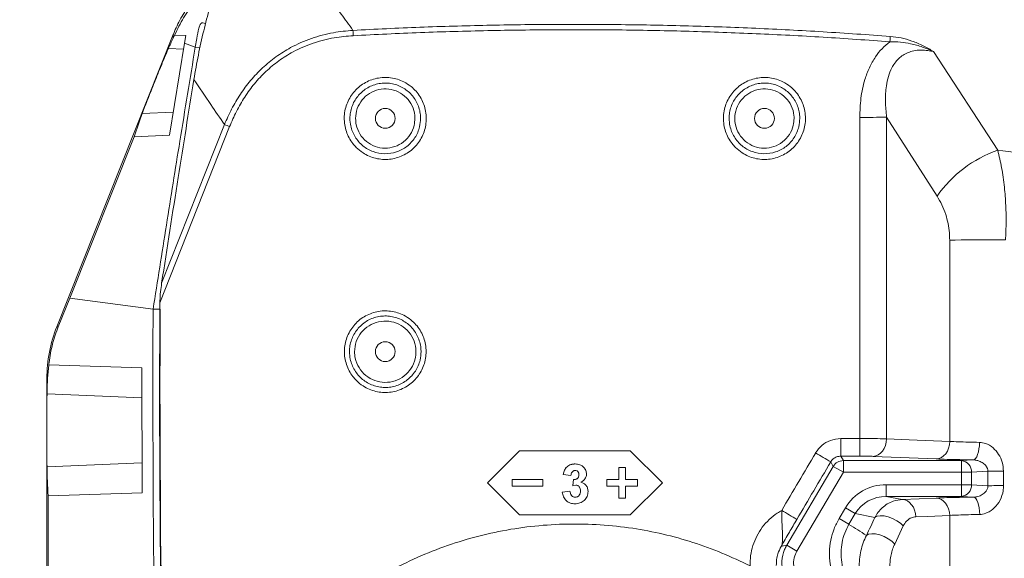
# Model space of a CAD drawing. Header units: millimetres. Extents: x 0 to 16820, y 0 to 11880.
# Tile 68 of 120: x 7979 to 8317, y 8354 to 8538. Entities that reach past the tile are written whole.
import ezdxf

# ---------------------------------------------------------------- set-up
doc = ezdxf.new("R2010")
doc.units = ezdxf.units.MM
doc.header["$LTSCALE"] = 20
doc.linetypes.add('PHANTOM', pattern=[12.7, 6.35, -1.27, 1.27, -1.27, 1.27, -1.27])
doc.styles.add('SLDTEXTSTYLE0', font='TXT', dxfattribs={"width": 0.605})
doc.dimstyles.new('SLDDIMSTYLE1', dxfattribs={"dimtxt": 140, "dimasz": 100, "dimexe": 0, "dimexo": 0.0625, "dimgap": 35, "dimtad": 1, "dimtoh": 1, "dimdec": 1, "dimrnd": 1e-09, "dimzin": 12, "dimdsep": 46, "dimtxsty": 'SLDTEXTSTYLE0', "dimsah": 1, "dimcen": 0.09, "dimadec": 0, "dimazin": 0, "dimtfac": 1, "dimtofl": 0, "dimtmove": 0, "dimatfit": 3, "dimfxl": 0, "dimfrac": 2, "dimtolj": 1, "dimtzin": 12, "dimarcsym": 0})

# ---------------------------------------------------------------- blocks, each defined once
blk = doc.blocks.new('*D12')
at = {"color": 7, "linetype": 'Continuous', "lineweight": 0}
for p, q in [((8169.5, 9516.47), (11047.1, 9516.47)), ((11017.1, 9516.47), (11017.1, 6644.47)), ((8318.2, 6644.47), (11047.1, 6644.47))]:
    blk.add_line(p, q, dxfattribs=at)
for points in [[(11017.1, 9516.47), (11002.1, 9416.47), (11032.1, 9416.47)], [(11017.1, 6644.47), (11032.1, 6744.47), (11002.1, 6744.47)]]:
    blk.add_solid(points, dxfattribs=at)
at = {"color": 7, "linetype": 'Continuous', "lineweight": 0, "insert": (10836.63, 7866.59), "char_height": 140, "attachment_point": 1, "rotation": 90, "style": 'SLDTEXTSTYLE0'}
blk.add_mtext('2872', dxfattribs=at)

msp = doc.modelspace()

# ---------------------------------------------------------------- linework, layer by layer
at = {"color": 7, "linetype": 'Continuous', "lineweight": 0}
for p, q in [((8031.81, 8533.22), (7991.9, 8433.02)), ((8030.51, 8498.74), (8035.68, 8530.21)), ((8032.28, 8533.03), (8031.74, 8531.92)), ((8036.1, 8532.88), (8032.28, 8533.03)), ((8035.68, 8530.21), (8036.1, 8532.88)), ((8039.36, 8528.84), (8035.68, 8530.21)), ((8039.85, 8531.89), (8039.36, 8528.84)), ((8041.01, 8528.82), (8039.36, 8528.84)), ((7996.33, 8442.77), (8018.39, 8498.17)), ((8018.39, 8498.17), (8030.51, 8498.74)), ((7992.39, 8433.02), (7996.33, 8442.77)), ((8024.93, 8439.02), (7996.33, 8442.77)), ((8027.36, 8439.01), (8024.93, 8439.02)), ((7989.17, 8419.9), (7988.7, 8415.26)), ((7989.17, 8419.9), (8021.02, 8418.89)), ((8021.02, 8418.89), (8021.12, 8376.1)), ((7988.5, 8415.26), (7988.5, 8328.44)), ((8150.5, 8390.47), (8139.5, 8379.47)), ((8188.5, 8390.47), (8150.5, 8390.47)), ((8199.5, 8379.47), (8188.5, 8390.47)), ((8169.59, 8385.97), (8169.59, 8385.98)), ((8165.54, 8382.37), (8165.54, 8382.39)), ((8168.13, 8381.99), (8165.54, 8382.37)), ((8172.57, 8384.75), (8172.57, 8384.76)), ((8173.5, 8382.5), (8173.5, 8382.52)), ((8186.87, 8384.73), (8184.62, 8384.73)), ((8184.62, 8384.73), (8184.62, 8384.72)), ((8186.87, 8384.72), (8184.62, 8384.72)), ((8184.62, 8380.59), (8184.62, 8384.72)), ((8186.87, 8384.73), (8186.87, 8384.72)), ((8186.87, 8380.59), (8186.87, 8384.72)), ((8139.5, 8379.48), (8150.5, 8368.49)), ((8139.5, 8379.47), (8150.5, 8368.47)), ((8148, 8380.61), (8148, 8380.59)), ((8158.5, 8380.61), (8148, 8380.61)), ((8158.5, 8380.59), (8148, 8380.59)), ((8148, 8378.34), (8148, 8380.59)), ((8148, 8378.34), (8158.5, 8378.34)), ((8158.5, 8380.61), (8158.5, 8380.59)), ((8158.5, 8378.34), (8158.5, 8380.59)), ((8168.82, 8378.52), (8169.07, 8380.62)), ((8168.82, 8378.5), (8169.07, 8380.6)), ((8169.86, 8378.7), (8168.82, 8378.5)), ((8168.82, 8378.5), (8168.82, 8378.52)), ((8169.07, 8380.6), (8169.07, 8380.62)), ((8180.5, 8380.61), (8180.5, 8380.59)), ((8184.62, 8380.61), (8180.5, 8380.61)), ((8180.5, 8378.34), (8180.5, 8380.59)), ((8184.62, 8380.59), (8180.5, 8380.59)), ((8180.5, 8378.34), (8184.62, 8378.34)), ((8184.62, 8374.22), (8184.62, 8378.34)), ((8191, 8380.61), (8186.87, 8380.61)), ((8191, 8380.59), (8186.87, 8380.59)), ((8186.87, 8378.34), (8191, 8378.34)), ((8186.87, 8374.22), (8186.87, 8378.34)), ((8188.5, 8368.49), (8199.5, 8379.48)), ((8188.5, 8368.47), (8199.5, 8379.47)), ((8191, 8380.61), (8191, 8380.59)), ((8191, 8378.34), (8191, 8380.59)), ((7988.92, 8333.65), (7988.93, 8375.08)), ((8021.12, 8376.1), (7988.93, 8375.08)), ((8165.19, 8376.32), (8167.79, 8376.64)), ((8165.19, 8376.3), (8167.79, 8376.62)), ((8165.19, 8376.3), (8165.19, 8376.32)), ((8167.79, 8376.62), (8167.79, 8376.64)), ((8174.02, 8376.51), (8174.02, 8376.53)), ((8169.61, 8374.54), (8169.61, 8374.56)), ((8184.62, 8374.22), (8186.87, 8374.22)), ((8150.5, 8368.49), (8150.5, 8368.47)), ((8150.5, 8368.49), (8188.5, 8368.49)), ((8150.5, 8368.47), (8188.5, 8368.47)), ((8188.5, 8368.49), (8188.5, 8368.47))]:
    msp.add_line(p, q, dxfattribs=at)
at = {"color": 8, "linetype": 'Continuous', "lineweight": 0}
for p, q in [((8030.14, 8528.41), (8035.35, 8528.2)), ((8292.49, 8527.35), (8314.45, 8493.51)), ((8021.19, 8506.14), (8031.8, 8506.59)), ((8267.18, 8394.66), (8267.18, 8504.79)), ((8293.67, 8477.79), (8276.37, 8504.89)), ((8276.37, 8504.89), (8276.37, 8394.58)), ((8051.15, 8501.65), (8027.24, 8441.21)), ((8027.83, 8447.93), (8049.36, 8502.33)), ((8298, 8393.68), (8298, 8462.72)), ((7991.9, 8433.02), (7992.39, 8433.02)), ((7988.7, 8415.26), (7988.5, 8415.26)), ((7988.54, 8409.96), (8021.04, 8408.59)), ((8260.66, 8388.64), (8260.66, 8394.66)), ((8260.66, 8394.66), (8267.18, 8394.66)), ((8267.18, 8388.64), (8267.18, 8394.66)), ((8260.66, 8388.64), (8261.54, 8387.11)), ((8267.18, 8388.64), (8260.66, 8388.64)), ((8293.41, 8387.67), (8271.77, 8388.57)), ((7988.54, 8384.98), (8021.09, 8386.34)), ((8242.15, 8358.06), (8258.1, 8385.14)), ((8258.1, 8385.14), (8257.22, 8386.68)), ((8258.1, 8385.14), (8261.54, 8383.11)), ((8261.54, 8383.11), (8261.54, 8387.11)), ((8261.54, 8387.11), (8302.02, 8387.11)), ((8302.02, 8387.11), (8306.08, 8387.35)), ((8302.02, 8383.11), (8302.02, 8387.11)), ((8261.54, 8383.11), (8245.59, 8356.04)), ((8302.02, 8383.11), (8261.54, 8383.11)), ((8302.02, 8378.84), (8302.02, 8383.11)), ((8302.02, 8383.11), (8305.49, 8383.11)), ((8311.08, 8383.45), (8305.49, 8383.11)), ((8305.49, 8383.11), (8305.49, 8378.84)), ((8311.1, 8378.5), (8311.08, 8383.45)), ((8316.45, 8383.49), (8316.47, 8378.54)), ((8276.21, 8378.84), (8302.02, 8378.84)), ((8276.21, 8378.84), (8276.21, 8374.84)), ((8302.02, 8378.84), (8305.49, 8378.84)), ((8302.02, 8378.84), (8302.02, 8374.84)), ((8305.49, 8378.84), (8311.1, 8378.5)), ((8302.02, 8374.84), (8276.21, 8374.84)), ((8276.21, 8374.84), (8281.76, 8373.79)), ((8306.16, 8374.59), (8302.02, 8374.84)), ((8281.76, 8373.79), (8293.41, 8374.27)), ((8260.07, 8367.26), (8262.23, 8370.92)), ((8262.23, 8370.92), (8265.62, 8368.92)), ((8265.62, 8368.92), (8263.46, 8365.26)), ((8272.37, 8367.64), (8265.62, 8368.92)), ((8298, 8320.37), (8298, 8368.32)), ((8260.07, 8367.26), (8263.46, 8365.26)), ((8282.06, 8364.69), (8279.14, 8358.51)), ((8242.15, 8358.06), (8245.59, 8356.04))]:
    msp.add_line(p, q, dxfattribs=at)
at = {"color": 8, "linetype": 'Continuous', "lineweight": 0, "flags": 128}
for points in [[(8093.52, 8532.82), (8093.51, 8533.07), (8093.49, 8533.32), (8093.48, 8533.56), (8093.47, 8533.8), (8093.45, 8534.03), (8093.44, 8534.25), (8093.43, 8534.46), (8093.42, 8534.65)], [(8277.5, 8530.73), (8277.52, 8530.98), (8277.54, 8531.23), (8277.56, 8531.47), (8277.58, 8531.71), (8277.6, 8531.94), (8277.61, 8532.16), (8277.63, 8532.37), (8277.65, 8532.56)], [(8298, 8462.72), (8299.87, 8462.74), (8301.94, 8462.77), (8304.19, 8462.79), (8306.59, 8462.8), (8309.12, 8462.82), (8311.74, 8462.83), (8314.43, 8462.83), (8317.16, 8462.83)], [(8271.77, 8388.57), (8272.66, 8388.71), (8273.51, 8389.07), (8274.3, 8389.63), (8274.99, 8390.38), (8275.56, 8391.28), (8275.99, 8392.31), (8276.27, 8393.42), (8276.37, 8394.58)], [(8276.37, 8394.58), (8284.08, 8394.26), (8298, 8393.68)], [(8293.41, 8387.67), (8294.29, 8387.81), (8295.15, 8388.17), (8295.93, 8388.73), (8296.63, 8389.48), (8297.2, 8390.38), (8297.63, 8391.41), (8297.9, 8392.53), (8298, 8393.68)], [(8306.08, 8387.35), (8306.49, 8387.5), (8306.89, 8387.87), (8307.25, 8388.44), (8307.57, 8389.19), (8307.84, 8390.09), (8308.04, 8391.12), (8308.17, 8392.22), (8308.22, 8393.37)], [(8311.08, 8383.45), (8311.53, 8383.46), (8312.07, 8383.46), (8312.68, 8383.47), (8313.35, 8383.47), (8314.08, 8383.48), (8314.85, 8383.48), (8315.64, 8383.49), (8316.45, 8383.49)], [(8281.76, 8373.79), (8282.64, 8373.65), (8283.49, 8373.3), (8284.27, 8372.74), (8284.96, 8372), (8285.54, 8371.1), (8285.97, 8370.08), (8286.24, 8368.98), (8286.36, 8367.83)], [(8293.41, 8374.27), (8294.29, 8374.14), (8295.14, 8373.78), (8295.92, 8373.22), (8296.61, 8372.48), (8297.18, 8371.59), (8297.62, 8370.57), (8297.89, 8369.46), (8298, 8368.32)], [(8306.16, 8374.59), (8306.57, 8374.44), (8306.96, 8374.08), (8307.32, 8373.52), (8307.64, 8372.79), (8307.9, 8371.89), (8308.1, 8370.88), (8308.23, 8369.79), (8308.29, 8368.65)], [(8272.37, 8367.64), (8273.14, 8368.05), (8274.21, 8368.22), (8275.51, 8368.13), (8276.95, 8367.8), (8278.43, 8367.24), (8279.83, 8366.5), (8281.08, 8365.63), (8282.06, 8364.69)], [(8298, 8368.32), (8290.3, 8368), (8286.36, 8367.83)], [(8269.46, 8361.46), (8270.22, 8361.87), (8271.29, 8362.04), (8272.59, 8361.95), (8274.03, 8361.62), (8275.51, 8361.06), (8276.92, 8360.32), (8278.16, 8359.45), (8279.14, 8358.51)], [(8240.23, 8357.65), (8241.05, 8357.83), (8242.15, 8358.06)]]:
    msp.add_lwpolyline(points, dxfattribs=at)
at = {"color": 7, "linetype": 'Continuous', "lineweight": 0, "flags": 128}
for points in [[(8024.93, 8439.02), (8024.87, 8426.02), (8024.84, 8413.01), (8024.85, 8400.01), (8024.89, 8387), (8024.97, 8374), (8025.07, 8361), (8025.21, 8347.99), (8025.38, 8334.99)], [(8027.81, 8335.04), (8027.64, 8348.04), (8027.5, 8361.03), (8027.39, 8374.03), (8027.32, 8387.02), (8027.28, 8400.02), (8027.27, 8413.02), (8027.3, 8426.01), (8027.36, 8439.01)]]:
    msp.add_lwpolyline(points, dxfattribs=at)
at = {"color": 7, "linetype": 'Continuous', "lineweight": 0}
for centre in [(8104.5, 8504.47), (8234.5, 8504.47), (8104.5, 8424.47)]:
    msp.add_circle(centre, 3.4, dxfattribs=at)
at = {"color": 7, "linetype": 'Continuous', "lineweight": 30}
for centre, radius, start, end in [((8169.5, 7139.47), 2377, 300, 180), ((7074.5, 7139.47), 1282, 22.84568, 82.15432)]:
    msp.add_arc(centre, radius, start, end, dxfattribs=at)
at = {"color": 7, "linetype": 'PHANTOM', "lineweight": 30}
msp.add_arc((8169.5, 7139.47), 1568.22, 354.08007, 125.91993, dxfattribs=at)
at = {"color": 8, "linetype": 'Continuous', "lineweight": 0}
for centre, radius, start, end in [((8267.87, 8856.04), 351.25, 269.8869, 271.3865), ((8010.23, 8398.45), 111.01, 68.3717, 69.358), ((8328.08, 8453.9), 41.89, 108.9897, 145.2194), ((8058.51, 8058.47), 383.67, 58.8083, 59.706), ((8261.54, 8383.11), 4, 90.0424, 149.4576), ((8301.65, 8383.29), 3.84, 357.3657, 84.4557), ((8301.65, 8378.66), 3.84, 275.5443, 2.6343), ((8317.86, 7902.4), 476.14, 90.1681, 90.8133), ((8143.93, 8203.51), 192.44, 58.1181, 59.9125)]:
    msp.add_arc(centre, radius, start, end, dxfattribs=at)
at = {"color": 7, "linetype": 'Continuous', "lineweight": 0}
msp.add_arc((8036.5, 8415.26), 48, 158.2828, 180, dxfattribs=at)
for centre, major_axis, ratio, start_param, end_param in [((11949.45, 7414.64), (3932.27, -1077.64), 0.246712, 3.099748, 3.10353), ((11222.77, 9236.38), (3212.34, 880.34), 0.246712, 2.968022, 2.976595), ((11152.28, 8409.47), (0, 4000), 0.781286, 1.562859, 1.588157), ((11549.5, 7503.02), (3553.05, -963), 0.246973, 3.19774, 3.203425), ((11549.5, 9291.91), (3553.05, 963), 0.246973, 3.07976, 3.090395)]:
    msp.add_ellipse(centre, major_axis=major_axis, ratio=ratio, start_param=start_param, end_param=end_param, dxfattribs=at)
at = {"color": 8, "linetype": 'Continuous', "lineweight": 0}
for centre, major_axis, ratio, start_param, end_param in [((8101.33, 8409.47), (2362.23, 3999.37), 0.030101, 4.720305, 4.725237), ((8106.49, 8406.42), (2362.22, 4005.37), 0.030079, 4.720265, 4.725198), ((8276.32, 8362.83), (15.99, -3.03), 0.982898, 1.761463, 2.802202), ((8276.32, 8362.83), (12.13, -2.3), 0.971911, 1.761463, 2.802202), ((8180.45, 8228.01), (140.99, -83.05), 0.980193, 1.516001, 1.559358), ((14322.04, 16292.12), (6907.5, 10861.92), 0.104121, 2.452273, 2.453102)]:
    msp.add_ellipse(centre, major_axis=major_axis, ratio=ratio, start_param=start_param, end_param=end_param, dxfattribs=at)
at = {"color": 7, "linetype": 'Continuous', "lineweight": 0}
for points, knots in [([(8073.32, 8563.38), (8072.34, 8563.3), (8070.1, 8563.14), (8066.66, 8562.54), (8063.04, 8561.65), (8059.54, 8560.48), (8056.19, 8559.08), (8052.99, 8557.44), (8049.97, 8555.6), (8047.13, 8553.58), (8044.49, 8551.39), (8042.05, 8549.06), (8039.83, 8546.61), (8037.81, 8544.08), (8036.02, 8541.48), (8034.45, 8538.85), (8033.1, 8536.21), (8032.24, 8534.34), (8031.87, 8533.33), (8031.82, 8533.21)], [0, 0, 0, 0, 0.054577, 0.124304, 0.193156, 0.261138, 0.328245, 0.394461, 0.459759, 0.524098, 0.587425, 0.649671, 0.710745, 0.770533, 0.828887, 0.885609, 0.940422, 0.992907, 1, 1, 1, 1]), ([(8032.28, 8533.03), (8033.26, 8535.05), (8035.14, 8538.95), (8038.49, 8543.6), (8041.63, 8547.2), (8043.59, 8549.01), (8044.55, 8549.9)], [0, 0, 0, 0, 0.318406, 0.618125, 0.813488, 1, 1, 1, 1]), ([(8046.71, 8550.11), (8045.9, 8547.55), (8044.27, 8542.43), (8042.2, 8534.42), (8040.36, 8526.21), (8039.39, 8520.59), (8038.9, 8517.77)], [0, 0, 0, 0, 0.247827, 0.496533, 0.747843, 1, 1, 1, 1]), ([(8042.93, 8537.04), (8042.62, 8537.13), (8042.21, 8537.24), (8041.69, 8537.21), (8041.43, 8537.12), (8041.21, 8536.94), (8040.85, 8536.36), (8040.39, 8534.65), (8040.08, 8533.05), (8039.85, 8531.89)], [0, 0, 0, 0, 0.165574, 0.216345, 0.25136, 0.28669, 0.330643, 0.515927, 1, 1, 1, 1]), ([(8021.19, 8506.14), (8021.32, 8506.5), (8021.59, 8507.22), (8022.38, 8509.25), (8023.4, 8511.83), (8024.53, 8514.68), (8025.55, 8517.24), (8026.44, 8519.46), (8027.28, 8521.52), (8028.09, 8523.53), (8028.86, 8525.41), (8029.5, 8526.93), (8029.91, 8527.89), (8030.08, 8528.29), (8030.14, 8528.41)], [0, 0, 0, 0, 0.092759, 0.184528, 0.276677, 0.360699, 0.449624, 0.517534, 0.585537, 0.676875, 0.768314, 0.861655, 0.955006, 1, 1, 1, 1]), ([(8039.36, 8528.84), (8037.59, 8518.11), (8034.25, 8497.8), (8029.44, 8467.86), (8026.43, 8448.64), (8024.93, 8439.02)], [0, 0, 0, 0, 0.358917, 0.679455, 1, 1, 1, 1]), ([(8038.9, 8517.77), (8037.09, 8506.57), (8033.33, 8483.32), (8029.71, 8460.01), (8027.83, 8447.93)], [0, 0, 0, 0, 0.481542, 1, 1, 1, 1]), ([(8027.83, 8447.93), (8027.7, 8446.95), (8027.42, 8444.99), (8027.26, 8442.73), (8027.24, 8441.47), (8027.24, 8441.21)], [0, 0, 0, 0, 0.441851, 0.887495, 1, 1, 1, 1]), ([(7992.39, 8433.02), (7991.69, 8431.09), (7990.28, 8427.18), (7989.45, 8422.65), (7989.2, 8420.2), (7989.17, 8419.9)], [0, 0, 0, 0, 0.461654, 0.93595, 1, 1, 1, 1]), ([(7988.54, 8384.98), (7988.54, 8385.18), (7988.53, 8385.65), (7988.52, 8386.78), (7988.51, 8388.25), (7988.51, 8389.93), (7988.51, 8391.73), (7988.5, 8394.15), (7988.5, 8397.28), (7988.5, 8400.86), (7988.51, 8404.16), (7988.51, 8406.65), (7988.52, 8408.41), (7988.53, 8409.4), (7988.54, 8409.81), (7988.54, 8409.96)], [0, 0, 0, 0, 0.059617, 0.136308, 0.212922, 0.274026, 0.335071, 0.397599, 0.495314, 0.593109, 0.690357, 0.798536, 0.877739, 0.957022, 1, 1, 1, 1]), ([(8165.54, 8382.39), (8165.65, 8382.87), (8165.82, 8383.6), (8166.3, 8384.49), (8166.97, 8385.23), (8168.1, 8385.86), (8169.09, 8385.94), (8169.59, 8385.98)], [0, 0, 0, 0, 0.250173, 0.375604, 0.500826, 0.750253, 1, 1, 1, 1]), ([(8165.54, 8382.37), (8165.65, 8382.86), (8165.82, 8383.59), (8166.3, 8384.47), (8166.97, 8385.22), (8168.1, 8385.84), (8169.09, 8385.93), (8169.59, 8385.97)], [0, 0, 0, 0, 0.25023, 0.375681, 0.500908, 0.750308, 1, 1, 1, 1]), ([(8169.59, 8385.98), (8170.15, 8385.93), (8170.98, 8385.86), (8171.97, 8385.34), (8172.37, 8384.96), (8172.57, 8384.76)], [0, 0, 0, 0, 0.499131, 0.749509, 1, 1, 1, 1]), ([(8169.59, 8385.97), (8170.15, 8385.92), (8170.98, 8385.85), (8171.97, 8385.32), (8172.37, 8384.94), (8172.57, 8384.75)], [0, 0, 0, 0, 0.499094, 0.749478, 1, 1, 1, 1]), ([(8169.61, 8383.72), (8169.51, 8383.71), (8169.3, 8383.7), (8169.01, 8383.58), (8168.74, 8383.4), (8168.46, 8383.09), (8168.22, 8382.61), (8168.16, 8382.19), (8168.13, 8381.99)], [0, 0, 0, 0, 0.12515, 0.250154, 0.371416, 0.500275, 0.749674, 1, 1, 1, 1]), ([(8169.07, 8380.62), (8169.31, 8380.62), (8169.66, 8380.63), (8170.11, 8380.8), (8170.4, 8381), (8170.63, 8381.28), (8170.86, 8381.7), (8170.88, 8382.05), (8170.9, 8382.29)], [0, 0, 0, 0, 0.249924, 0.375164, 0.500245, 0.625342, 0.750482, 1, 1, 1, 1]), ([(8169.07, 8380.6), (8169.31, 8380.61), (8169.66, 8380.62), (8170.11, 8380.79), (8170.4, 8380.99), (8170.63, 8381.26), (8170.86, 8381.68), (8170.88, 8382.04), (8170.9, 8382.28)], [0, 0, 0, 0, 0.249866, 0.375085, 0.500156, 0.62526, 0.75042, 1, 1, 1, 1]), ([(8170.9, 8382.28), (8170.89, 8382.46), (8170.88, 8382.73), (8170.74, 8383.07), (8170.58, 8383.3), (8170.39, 8383.49), (8170.07, 8383.68), (8169.8, 8383.7), (8169.61, 8383.72)], [0, 0, 0, 0, 0.250074, 0.376577, 0.500478, 0.62565, 0.750776, 1, 1, 1, 1]), ([(8173.5, 8382.5), (8173.47, 8382.2), (8173.42, 8381.6), (8172.98, 8380.78), (8172.44, 8380.25), (8171.95, 8379.89), (8171.69, 8379.74), (8171.56, 8379.67)], [0, 0, 0, 0, 0.249672, 0.499327, 0.749357, 0.874655, 1, 1, 1, 1]), ([(8172.57, 8384.76), (8172.84, 8384.43), (8173.37, 8383.78), (8173.45, 8382.94), (8173.5, 8382.52)], [0, 0, 0, 0, 0.500474, 1, 1, 1, 1]), ([(8172.57, 8384.75), (8172.84, 8384.42), (8173.37, 8383.76), (8173.45, 8382.92), (8173.5, 8382.5)], [0, 0, 0, 0, 0.500441, 1, 1, 1, 1]), ([(8171.42, 8376.68), (8171.41, 8376.92), (8171.39, 8377.4), (8171.14, 8377.95), (8170.83, 8378.31), (8170.55, 8378.53), (8170.21, 8378.67), (8169.97, 8378.69), (8169.86, 8378.7)], [0, 0, 0, 0, 0.250274, 0.499556, 0.624734, 0.749845, 0.874778, 1, 1, 1, 1]), ([(8171.56, 8379.68), (8171.91, 8379.58), (8172.6, 8379.36), (8173.41, 8378.6), (8173.94, 8377.62), (8173.99, 8376.89), (8174.02, 8376.53)], [0, 0, 0, 0, 0.250103, 0.499933, 0.749786, 1, 1, 1, 1]), ([(8171.56, 8379.67), (8171.91, 8379.56), (8172.6, 8379.34), (8173.41, 8378.58), (8173.94, 8377.6), (8173.99, 8376.88), (8174.02, 8376.51)], [0, 0, 0, 0, 0.250047, 0.499859, 0.749736, 1, 1, 1, 1]), ([(8169.56, 8372.29), (8169.01, 8372.34), (8168.19, 8372.4), (8167.2, 8372.89), (8166.33, 8373.55), (8165.49, 8374.68), (8165.29, 8375.76), (8165.19, 8376.3)], [0, 0, 0, 0, 0.2498332, 0.3751414, 0.5005457, 0.7501071, 1, 1, 1, 1]), ([(8167.79, 8376.64), (8167.83, 8376.38), (8167.91, 8375.88), (8168.2, 8375.3), (8168.55, 8374.93), (8168.87, 8374.72), (8169.23, 8374.58), (8169.48, 8374.57), (8169.61, 8374.56)], [0, 0, 0, 0, 0.250172, 0.499571, 0.626826, 0.749778, 0.874798, 1, 1, 1, 1]), ([(8167.79, 8376.62), (8167.83, 8376.37), (8167.91, 8375.87), (8168.2, 8375.28), (8168.55, 8374.91), (8168.87, 8374.7), (8169.23, 8374.56), (8169.48, 8374.55), (8169.61, 8374.54)], [0, 0, 0, 0, 0.2502219, 0.4996501, 0.6269026, 0.7498394, 0.8748318, 1, 1, 1, 1]), ([(8174.02, 8376.51), (8173.96, 8375.94), (8173.87, 8375.08), (8173.27, 8374.09), (8172.51, 8373.24), (8171.27, 8372.44), (8170.13, 8372.34), (8169.56, 8372.29)], [0, 0, 0, 0, 0.2495334, 0.3749442, 0.5004267, 0.750048, 1, 1, 1, 1]), ([(8169.61, 8374.56), (8169.74, 8374.57), (8170, 8374.58), (8170.38, 8374.72), (8170.71, 8374.93), (8171.07, 8375.31), (8171.38, 8375.91), (8171.41, 8376.44), (8171.42, 8376.7)], [0, 0, 0, 0, 0.125229, 0.250382, 0.375512, 0.500765, 0.749923, 1, 1, 1, 1]), ([(8169.61, 8374.54), (8169.74, 8374.55), (8170, 8374.56), (8170.38, 8374.7), (8170.71, 8374.92), (8171.07, 8375.29), (8171.38, 8375.9), (8171.41, 8376.42), (8171.42, 8376.68)], [0, 0, 0, 0, 0.1251948, 0.2503197, 0.3754326, 0.5006826, 0.7498698, 1, 1, 1, 1])]:
    msp.add_open_spline(points, degree=3, knots=knots, dxfattribs=at)
at = {"color": 8, "linetype": 'Continuous', "lineweight": 0}
for points, knots in [([(8074.7, 8560.87), (8076.63, 8558.17), (8081.53, 8551.3), (8087.77, 8542.56), (8092.09, 8536.52), (8093.42, 8534.65)], [0, 0, 0, 0, 0.309543, 0.78674, 1, 1, 1, 1]), ([(8049.36, 8502.33), (8050.15, 8504.13), (8051.73, 8507.72), (8054.74, 8512.78), (8058.26, 8517.54), (8062.35, 8521.85), (8066.96, 8525.64), (8072.52, 8529.16), (8079.13, 8532.03), (8086.35, 8533.97), (8091.18, 8534.44), (8093.42, 8534.65)], [0, 0, 0, 0, 0.101613, 0.203442, 0.304941, 0.407837, 0.511118, 0.613964, 0.748573, 0.883265, 1, 1, 1, 1]), ([(8093.42, 8534.65), (8101.07, 8535.03), (8116.38, 8535.78), (8139.36, 8536.44), (8162.36, 8536.75), (8185.4, 8536.67), (8208.45, 8536.23), (8231.53, 8535.4), (8254.6, 8534.22), (8269.96, 8533.12), (8277.65, 8532.56)], [0, 0, 0, 0, 0.124669, 0.249338, 0.374138, 0.498939, 0.624137, 0.749336, 0.874668, 1, 1, 1, 1]), ([(8277.5, 8530.73), (8269.87, 8531.28), (8254.61, 8532.38), (8231.67, 8533.55), (8208.72, 8534.38), (8185.72, 8534.83), (8162.69, 8534.91), (8139.63, 8534.61), (8116.57, 8533.95), (8101.2, 8533.2), (8093.52, 8532.82)], [0, 0, 0, 0, 0.124669, 0.249337, 0.374137, 0.498938, 0.624136, 0.749335, 0.874668, 1, 1, 1, 1]), ([(8031.74, 8531.92), (8031.76, 8532.27), (8031.8, 8532.97), (8031.83, 8533.32), (8031.82, 8533.22), (8031.82, 8533.21)], [0, 0, 0, 0, 0.475176, 0.9505951, 1, 1, 1, 1]), ([(8093.52, 8532.82), (8091.35, 8532.63), (8086.68, 8532.23), (8079.69, 8530.41), (8073.31, 8527.68), (8067.94, 8524.29), (8063.52, 8520.62), (8059.59, 8516.44), (8056.24, 8511.81), (8053.38, 8506.88), (8051.89, 8503.39), (8051.15, 8501.65)], [0, 0, 0, 0, 0.1170066, 0.2515518, 0.3860021, 0.4886071, 0.5916707, 0.6943316, 0.7960643, 0.8981418, 1, 1, 1, 1]), ([(8267.18, 8504.79), (8267.25, 8506.99), (8267.39, 8511.37), (8268.59, 8517.11), (8270.36, 8521.88), (8272.35, 8525.44), (8274.74, 8528.41), (8276.52, 8530.01), (8277.49, 8530.72), (8277.5, 8530.73)], [0, 0, 0, 0, 0.227559, 0.454692, 0.604118, 0.753329, 0.875779, 0.998129, 1, 1, 1, 1]), ([(8292.49, 8527.35), (8292.47, 8527.36), (8291.23, 8527.94), (8288.68, 8529), (8284.88, 8530.09), (8281.12, 8530.71), (8278.72, 8530.72), (8277.5, 8530.73)], [0, 0, 0, 0, 0.002493, 0.271487, 0.544222, 0.769645, 1, 1, 1, 1]), ([(8277.65, 8532.56), (8278.9, 8532.42), (8281.43, 8532.12), (8285.22, 8531.01), (8288.93, 8529.42), (8291.31, 8528.07), (8292.48, 8527.36), (8292.49, 8527.35)], [0, 0, 0, 0, 0.230968, 0.468807, 0.730959, 0.997687, 1, 1, 1, 1]), ([(8292.49, 8527.35), (8291.83, 8527.49), (8290.39, 8527.79), (8288.09, 8527.93), (8285.8, 8527.71), (8283.75, 8527.1), (8282.3, 8526.36), (8280.97, 8525.4), (8279.77, 8524.24), (8278.81, 8522.91), (8277.81, 8521.12), (8276.92, 8518.82), (8276.11, 8514.94), (8275.84, 8510.25), (8276.19, 8506.68), (8276.37, 8504.89)], [0, 0, 0, 0, 0.058982, 0.130658, 0.202171, 0.260243, 0.318255, 0.344268, 0.403982, 0.463788, 0.488733, 0.58445, 0.680455, 0.840045, 1, 1, 1, 1]), ([(8049.36, 8502.33), (8047.81, 8504.63), (8044.32, 8509.78), (8040.83, 8514.92), (8038.9, 8517.77)], [0, 0, 0, 0, 0.445226, 1, 1, 1, 1]), ([(8094.53, 8494.52), (8094.14, 8494.95), (8093.21, 8495.95), (8092.05, 8497.78), (8091.1, 8499.96), (8090.54, 8502.27), (8090.37, 8504.64), (8090.61, 8507.01), (8091.24, 8509.31), (8092.25, 8511.46), (8093.6, 8513.42), (8095.27, 8515.12), (8097.19, 8516.52), (8099.33, 8517.58), (8101.61, 8518.26), (8103.97, 8518.55), (8106.35, 8518.44), (8108.67, 8517.93), (8111.06, 8516.97), (8113.23, 8515.56), (8115.09, 8513.78), (8116.51, 8511.88), (8117.58, 8509.75), (8118.3, 8507.48), (8118.61, 8505.12), (8118.53, 8502.74), (8118.04, 8500.41), (8117.17, 8498.2), (8115.94, 8496.16), (8114.39, 8494.35), (8112.56, 8492.84), (8110.49, 8491.65), (8108.26, 8490.83), (8105.92, 8490.38), (8103.54, 8490.35), (8101.19, 8490.7), (8098.94, 8491.46), (8096.63, 8492.66), (8095.28, 8493.85), (8094.53, 8494.52)], [0, 0, 0, 0, 0.019568, 0.046409, 0.07325, 0.100097, 0.126945, 0.153799, 0.180654, 0.207513, 0.234373, 0.261232, 0.28809, 0.314943, 0.341795, 0.368637, 0.39548, 0.422316, 0.449153, 0.482595, 0.509448, 0.536301, 0.56315, 0.589999, 0.616852, 0.643706, 0.670563, 0.697421, 0.724277, 0.751134, 0.777987, 0.80484, 0.831688, 0.858536, 0.885379, 0.912223, 0.939062, 0.965902, 1, 1, 1, 1]), ([(8116.61, 8504.47), (8116.54, 8503.5), (8116.44, 8501.85), (8115.67, 8499.64), (8114.72, 8497.83), (8113.46, 8496.21), (8111.95, 8494.82), (8110.23, 8493.71), (8107.74, 8492.63), (8104.33, 8492.1), (8100.27, 8492.85), (8097.28, 8494.55), (8095.33, 8496.45), (8094.12, 8498.1), (8093.2, 8499.93), (8092.55, 8502.05), (8092.32, 8504.26), (8092.5, 8506.48), (8093.01, 8508.47), (8093.85, 8510.34), (8095, 8512.05), (8096.41, 8513.54), (8098.06, 8514.78), (8099.89, 8515.71), (8101.85, 8516.33), (8103.89, 8516.6), (8105.94, 8516.54), (8107.95, 8516.12), (8109.87, 8515.37), (8111.62, 8514.31), (8113.18, 8512.98), (8114.49, 8511.39), (8115.52, 8509.62), (8116.22, 8507.69), (8116.56, 8505.95), (8116.6, 8504.87), (8116.61, 8504.47)], [0, 0, 0, 0, 0.037975, 0.064847, 0.091719, 0.118548, 0.145377, 0.172166, 0.198955, 0.252292, 0.305612, 0.358952, 0.385742, 0.412531, 0.439362, 0.466193, 0.499689, 0.52661, 0.55353, 0.580475, 0.607421, 0.634378, 0.661334, 0.688276, 0.715217, 0.74213, 0.769042, 0.795932, 0.822822, 0.849708, 0.876594, 0.903491, 0.930388, 0.957296, 0.984204, 1, 1, 1, 1]), ([(8224.53, 8494.52), (8224.14, 8494.95), (8223.21, 8495.95), (8222.05, 8497.78), (8221.1, 8499.96), (8220.54, 8502.27), (8220.37, 8504.64), (8220.61, 8507.01), (8221.24, 8509.31), (8222.25, 8511.46), (8223.6, 8513.42), (8225.27, 8515.12), (8227.19, 8516.52), (8229.33, 8517.58), (8231.61, 8518.26), (8233.97, 8518.55), (8236.35, 8518.44), (8238.67, 8517.93), (8241.06, 8516.97), (8243.23, 8515.56), (8245.09, 8513.78), (8246.51, 8511.88), (8247.58, 8509.75), (8248.3, 8507.48), (8248.61, 8505.12), (8248.53, 8502.74), (8248.04, 8500.41), (8247.17, 8498.2), (8245.94, 8496.16), (8244.39, 8494.35), (8242.56, 8492.84), (8240.49, 8491.65), (8238.26, 8490.83), (8235.92, 8490.38), (8233.54, 8490.35), (8231.19, 8490.7), (8228.94, 8491.46), (8226.63, 8492.66), (8225.28, 8493.85), (8224.53, 8494.52)], [0, 0, 0, 0, 0.019568, 0.046409, 0.07325, 0.100097, 0.126945, 0.153799, 0.180654, 0.207513, 0.234373, 0.261232, 0.28809, 0.314943, 0.341795, 0.368637, 0.39548, 0.422316, 0.449153, 0.482595, 0.509448, 0.536301, 0.56315, 0.589999, 0.616852, 0.643706, 0.670563, 0.697421, 0.724277, 0.751134, 0.777987, 0.80484, 0.831688, 0.858536, 0.885379, 0.912223, 0.939062, 0.965902, 1, 1, 1, 1]), ([(8246.61, 8504.47), (8246.54, 8503.5), (8246.44, 8501.85), (8245.67, 8499.64), (8244.72, 8497.83), (8243.46, 8496.21), (8241.95, 8494.82), (8240.23, 8493.71), (8237.74, 8492.63), (8234.33, 8492.1), (8230.27, 8492.85), (8227.28, 8494.55), (8225.33, 8496.45), (8224.12, 8498.1), (8223.2, 8499.93), (8222.55, 8502.05), (8222.32, 8504.26), (8222.5, 8506.48), (8223.01, 8508.47), (8223.85, 8510.34), (8225, 8512.05), (8226.41, 8513.54), (8228.06, 8514.78), (8229.89, 8515.71), (8231.85, 8516.33), (8233.89, 8516.6), (8235.94, 8516.54), (8237.95, 8516.12), (8239.87, 8515.37), (8241.62, 8514.31), (8243.18, 8512.98), (8244.49, 8511.39), (8245.52, 8509.62), (8246.22, 8507.69), (8246.56, 8505.95), (8246.6, 8504.87), (8246.61, 8504.47)], [0, 0, 0, 0, 0.037975, 0.064847, 0.091719, 0.118548, 0.145377, 0.172166, 0.198955, 0.252292, 0.305612, 0.358952, 0.385742, 0.412531, 0.439362, 0.466193, 0.499689, 0.52661, 0.55353, 0.580475, 0.607421, 0.634378, 0.661334, 0.688276, 0.715217, 0.74213, 0.769042, 0.795932, 0.822822, 0.849708, 0.876594, 0.903491, 0.930388, 0.957296, 0.984204, 1, 1, 1, 1]), ([(8114.66, 8504.46), (8114.64, 8504.79), (8114.59, 8506.27), (8113.85, 8508.84), (8111.87, 8511.68), (8109.05, 8513.72), (8105.72, 8514.7), (8102.25, 8514.53), (8099.03, 8513.21), (8096.43, 8510.9), (8094.73, 8507.86), (8094.22, 8504.85), (8094.53, 8501.86), (8095.65, 8499.03), (8097.93, 8496.4), (8100.94, 8494.68), (8104.36, 8494.05), (8107.79, 8494.59), (8110.86, 8496.23), (8113.19, 8498.8), (8114.47, 8501.7), (8114.6, 8503.65), (8114.66, 8504.46)], [0, 0, 0, 0, 0.015836, 0.069581, 0.123222, 0.176818, 0.230394, 0.284008, 0.337693, 0.39144, 0.445208, 0.498976, 0.532572, 0.586246, 0.639883, 0.693503, 0.747122, 0.80076, 0.854433, 0.908152, 0.961911, 1, 1, 1, 1]), ([(8244.66, 8504.46), (8244.64, 8504.79), (8244.59, 8506.27), (8243.85, 8508.84), (8241.87, 8511.68), (8239.05, 8513.72), (8235.72, 8514.7), (8232.25, 8514.53), (8229.03, 8513.21), (8226.43, 8510.9), (8224.73, 8507.86), (8224.22, 8504.85), (8224.53, 8501.86), (8225.65, 8499.03), (8227.93, 8496.4), (8230.94, 8494.68), (8234.36, 8494.05), (8237.79, 8494.59), (8240.86, 8496.23), (8243.19, 8498.8), (8244.47, 8501.7), (8244.6, 8503.65), (8244.66, 8504.46)], [0, 0, 0, 0, 0.015836, 0.069581, 0.123222, 0.176818, 0.230394, 0.284008, 0.337693, 0.39144, 0.445208, 0.498976, 0.532572, 0.586246, 0.639883, 0.693503, 0.747122, 0.80076, 0.854433, 0.908152, 0.961911, 1, 1, 1, 1]), ([(8314.45, 8493.51), (8314.92, 8491.57), (8315.88, 8487.63), (8316.78, 8481.2), (8317.28, 8474.61), (8317.4, 8468.53), (8317.23, 8464.56), (8317.16, 8462.83)], [0, 0, 0, 0, 0.221072, 0.447441, 0.643995, 0.844709, 1, 1, 1, 1]), ([(8314.45, 8493.51), (8319.31, 8492.99), (8329.67, 8491.9), (8340.01, 8490.63), (8345.5, 8489.96)], [0, 0, 0, 0, 0.468893, 1, 1, 1, 1]), ([(8298, 8462.72), (8297.98, 8463.56), (8297.93, 8465.49), (8297.48, 8468.46), (8296.63, 8471.7), (8295.38, 8474.9), (8294.25, 8476.82), (8293.67, 8477.79)], [0, 0, 0, 0, 0.148368, 0.340411, 0.53783, 0.765948, 1, 1, 1, 1]), ([(8094.59, 8414.56), (8094.19, 8415), (8093.26, 8416.01), (8092.09, 8417.84), (8091.15, 8420.01), (8090.59, 8422.32), (8090.43, 8424.68), (8090.67, 8427.04), (8091.29, 8429.33), (8092.3, 8431.47), (8093.65, 8433.42), (8095.31, 8435.11), (8097.23, 8436.51), (8099.36, 8437.55), (8101.63, 8438.23), (8103.98, 8438.51), (8106.35, 8438.41), (8108.66, 8437.89), (8111.04, 8436.93), (8113.2, 8435.54), (8115.05, 8433.76), (8116.47, 8431.86), (8117.54, 8429.74), (8118.24, 8427.48), (8118.55, 8425.13), (8118.47, 8422.76), (8117.98, 8420.44), (8117.12, 8418.24), (8115.89, 8416.21), (8114.34, 8414.41), (8112.51, 8412.9), (8110.46, 8411.72), (8108.23, 8410.9), (8105.91, 8410.47), (8103.54, 8410.43), (8101.19, 8410.79), (8098.95, 8411.54), (8096.66, 8412.73), (8095.33, 8413.91), (8094.59, 8414.56)], [0, 0, 0, 0, 0.020104, 0.046947, 0.073791, 0.100634, 0.127477, 0.154322, 0.181167, 0.208015, 0.234864, 0.261715, 0.288566, 0.315418, 0.342271, 0.369122, 0.395973, 0.422822, 0.449671, 0.483153, 0.510001, 0.53685, 0.563694, 0.590538, 0.617382, 0.644227, 0.671073, 0.697919, 0.724767, 0.751616, 0.778467, 0.805318, 0.83217, 0.859022, 0.885874, 0.912725, 0.939573, 0.966422, 1, 1, 1, 1]), ([(8116.76, 8424.47), (8116.7, 8423.5), (8116.59, 8421.85), (8115.82, 8419.62), (8114.86, 8417.79), (8113.59, 8416.15), (8112.08, 8414.74), (8110.34, 8413.61), (8108.44, 8412.78), (8106.42, 8412.29), (8104.35, 8412.14), (8102.29, 8412.34), (8100.28, 8412.88), (8098.4, 8413.76), (8096.68, 8414.93), (8095.2, 8416.38), (8093.97, 8418.05), (8093.05, 8419.91), (8092.39, 8422.06), (8092.16, 8424.3), (8092.35, 8426.53), (8092.87, 8428.54), (8093.72, 8430.43), (8094.88, 8432.15), (8096.31, 8433.65), (8097.97, 8434.9), (8099.82, 8435.85), (8101.8, 8436.47), (8103.86, 8436.75), (8105.94, 8436.69), (8107.98, 8436.27), (8109.92, 8435.52), (8111.7, 8434.44), (8113.28, 8433.09), (8114.61, 8431.49), (8115.65, 8429.69), (8116.37, 8427.74), (8116.72, 8425.98), (8116.75, 8424.88), (8116.76, 8424.47)], [0, 0, 0, 0, 0.0375325, 0.0643221, 0.0911118, 0.1179044, 0.1446971, 0.171511, 0.198325, 0.2251666, 0.2520082, 0.2788699, 0.3057315, 0.3325967, 0.3594619, 0.3863135, 0.4131652, 0.4399947, 0.4668243, 0.5002727, 0.5270812, 0.5538896, 0.5807105, 0.6075313, 0.6343809, 0.6612305, 0.6881148, 0.7149991, 0.7419109, 0.7688227, 0.7957449, 0.822667, 0.8495785, 0.8764899, 0.9033725, 0.930255, 0.957099, 0.9839429, 1, 1, 1, 1]), ([(8115.02, 8424.46), (8115.01, 8424.82), (8114.96, 8426.34), (8114.2, 8429), (8112.82, 8430.98), (8111.17, 8432.66), (8109.21, 8434.07), (8105.75, 8435.08), (8102.15, 8434.89), (8098.82, 8433.53), (8096.13, 8431.14), (8094.38, 8428), (8093.85, 8424.9), (8094.17, 8421.81), (8095.33, 8418.88), (8097.69, 8416.16), (8100.82, 8414.37), (8104.37, 8413.73), (8107.93, 8414.29), (8111.1, 8415.99), (8113.51, 8418.65), (8114.83, 8421.63), (8114.97, 8423.63), (8115.02, 8424.46)], [0, 0, 0, 0, 0.016108, 0.0697365, 0.1233636, 0.123477, 0.177231, 0.230996, 0.2847378, 0.3384301, 0.3920655, 0.445661, 0.4992519, 0.5328124, 0.5864787, 0.640207, 0.6939754, 0.7477441, 0.8014731, 0.8551406, 0.9087527, 0.9623412, 1, 1, 1, 1]), ([(8252.05, 8389.75), (8252.72, 8390.66), (8254.05, 8392.47), (8257.13, 8394.28), (8259.45, 8394.53), (8260.66, 8394.66)], [0, 0, 0, 0, 0.324848, 0.649857, 1, 1, 1, 1]), ([(8267.18, 8394.66), (8267.97, 8394.66), (8270.1, 8394.66), (8273.47, 8394.64), (8275.4, 8394.6), (8276.37, 8394.58)], [0, 0, 0, 0, 0.227441, 0.613743, 1, 1, 1, 1]), ([(8298, 8393.68), (8298.97, 8393.64), (8300.88, 8393.55), (8304.35, 8393.45), (8306.92, 8393.4), (8308.22, 8393.37)], [0, 0, 0, 0, 0.335098, 0.662795, 1, 1, 1, 1]), ([(8308.22, 8393.37), (8308.93, 8393.29), (8310.59, 8393.08), (8312.96, 8391.58), (8314.89, 8389.3), (8316.19, 8386.53), (8316.36, 8384.52), (8316.45, 8383.49)], [0, 0, 0, 0, 0.157958, 0.3694807, 0.5768961, 0.7841734, 1, 1, 1, 1]), ([(8260.66, 8388.64), (8260.18, 8388.59), (8259.25, 8388.49), (8258.02, 8387.77), (8257.48, 8387.04), (8257.22, 8386.68)], [0, 0, 0, 0, 0.350096, 0.675005, 1, 1, 1, 1]), ([(8271.77, 8388.57), (8271.29, 8388.59), (8270.32, 8388.62), (8268.64, 8388.64), (8267.57, 8388.64), (8267.18, 8388.64)], [0, 0, 0, 0, 0.386286, 0.772576, 1, 1, 1, 1]), ([(8306.08, 8387.35), (8304.51, 8387.38), (8301.32, 8387.43), (8297.01, 8387.53), (8294.6, 8387.62), (8293.41, 8387.67)], [0, 0, 0, 0, 0.327705, 0.664916, 1, 1, 1, 1]), ([(8311.08, 8383.45), (8311.05, 8383.78), (8311.02, 8384.2), (8310.67, 8384.99), (8310.03, 8385.83), (8308.82, 8386.68), (8307.44, 8387.24), (8306.49, 8387.32), (8306.08, 8387.35)], [0, 0, 0, 0, 0.139746, 0.179322, 0.372064, 0.590159, 0.826375, 1, 1, 1, 1]), ([(8306.16, 8374.59), (8306.67, 8374.64), (8307.72, 8374.74), (8309.17, 8375.41), (8310.26, 8376.28), (8310.82, 8377.15), (8311.07, 8377.84), (8311.09, 8378.26), (8311.1, 8378.5)], [0, 0, 0, 0, 0.218768, 0.448538, 0.68356, 0.822821, 0.896604, 1, 1, 1, 1]), ([(8316.47, 8378.54), (8316.44, 8377.94), (8316.36, 8376.21), (8315.42, 8373.47), (8313.49, 8370.85), (8311.14, 8369.21), (8309.32, 8368.69), (8308.44, 8368.66), (8308.29, 8368.65)], [0, 0, 0, 0, 0.1259586, 0.3659768, 0.5957379, 0.8023295, 0.965553, 1, 1, 1, 1]), ([(8272.37, 8367.64), (8272.72, 8368.24), (8273.43, 8369.45), (8274.88, 8371.02), (8276.61, 8372.33), (8278.93, 8373.47), (8280.71, 8373.67), (8281.76, 8373.79)], [0, 0, 0, 0, 0.163876, 0.333088, 0.521249, 0.716336, 1, 1, 1, 1]), ([(8293.41, 8374.27), (8294.58, 8374.32), (8296.95, 8374.41), (8301.27, 8374.51), (8304.53, 8374.56), (8306.16, 8374.59)], [0, 0, 0, 0, 0.325828, 0.661099, 1, 1, 1, 1]), ([(8229.57, 8351.01), (8229.6, 8352.19), (8229.64, 8354.55), (8230.45, 8358.01), (8231.8, 8361.29), (8233.68, 8364.31), (8236.05, 8366.95), (8238.36, 8368.82), (8239.89, 8369.72), (8240.41, 8370.02)], [0, 0, 0, 0, 0.153613, 0.307227, 0.460897, 0.61457, 0.768474, 0.92238, 1, 1, 1, 1]), ([(8240.23, 8357.65), (8240.23, 8357.65), (8240.48, 8358.15), (8240.71, 8359.1), (8240.75, 8360.81), (8240.66, 8362.58), (8240.54, 8364.66), (8240.42, 8367.17), (8240.41, 8369.01), (8240.41, 8370.02)], [0, 0, 0, 0, 0.001468, 0.214861, 0.358156, 0.501385, 0.655966, 0.81048, 1, 1, 1, 1]), ([(8308.29, 8368.65), (8306.97, 8368.62), (8304.38, 8368.57), (8300.89, 8368.46), (8298.98, 8368.36), (8298, 8368.32)], [0, 0, 0, 0, 0.3388729, 0.6647119, 1, 1, 1, 1]), ([(8076.69, 8327.61), (8079.38, 8330.11), (8084.78, 8335.11), (8093.61, 8341.74), (8102.96, 8347.69), (8112.84, 8352.85), (8123.17, 8357.18), (8133.82, 8360.65), (8144.72, 8363.21), (8155.8, 8364.82), (8166.99, 8365.5), (8178.2, 8365.25), (8189.15, 8364.07), (8199.76, 8362.03), (8209.99, 8359.18), (8220, 8355.58), (8226.39, 8352.53), (8229.57, 8351.01)], [0, 0, 0, 0, 0.066783, 0.133681, 0.200463, 0.268109, 0.335995, 0.40388, 0.471524, 0.539231, 0.60718, 0.675129, 0.742836, 0.807024, 0.871417, 0.935811, 1, 1, 1, 1]), ([(8245.57, 8366.92), (8245.15, 8366.19), (8244.28, 8364.72), (8242.48, 8361.6), (8241.15, 8359.27), (8240.23, 8357.65), (8240.23, 8357.65)], [0, 0, 0, 0, 0.2270265, 0.4593728, 0.9975861, 1, 1, 1, 1]), ([(8264.65, 8337.35), (8263.69, 8338.33), (8261.75, 8340.3), (8259.53, 8343.82), (8257.9, 8347.63), (8256.94, 8351.66), (8256.68, 8355.77), (8257.13, 8359.82), (8258.22, 8363.72), (8259.45, 8366.08), (8260.07, 8367.26)], [0, 0, 0, 0, 0.126411, 0.252816, 0.379289, 0.505752, 0.630963, 0.756165, 0.878084, 1, 1, 1, 1]), ([(8263.46, 8365.26), (8262.95, 8364.27), (8261.92, 8362.31), (8261.02, 8359.05), (8260.66, 8355.68), (8260.88, 8352.24), (8261.69, 8348.88), (8263.06, 8345.69), (8264.94, 8342.75), (8266.56, 8341.11), (8267.37, 8340.28)], [0, 0, 0, 0, 0.121593, 0.243191, 0.368238, 0.493295, 0.619874, 0.746465, 0.873228, 1, 1, 1, 1]), ([(8286.36, 8367.83), (8285.88, 8367.76), (8284.77, 8367.6), (8283.21, 8366.59), (8282.42, 8365.28), (8282.06, 8364.69)], [0, 0, 0, 0, 0.294795, 0.6819, 1, 1, 1, 1]), ([(8272.28, 8337.34), (8271.36, 8338.42), (8269.99, 8340.06), (8268.63, 8342.81), (8267.8, 8345.1), (8267.23, 8347.6), (8266.95, 8350.37), (8267.03, 8353.28), (8267.5, 8356.2), (8268.31, 8358.97), (8269.07, 8360.63), (8269.46, 8361.46)], [0, 0, 0, 0, 0.1800097, 0.2719835, 0.3639337, 0.463344, 0.5627468, 0.6742466, 0.7857864, 0.8928685, 1, 1, 1, 1]), ([(8245.56, 8342.18), (8244.54, 8343.07), (8242.49, 8344.84), (8240.75, 8348.6), (8240.28, 8352.65), (8240.99, 8355.9), (8241.89, 8357.57), (8242.15, 8358.06)], [0, 0, 0, 0, 0.226631, 0.453301, 0.679848, 0.906331, 1, 1, 1, 1]), ([(8279.14, 8358.51), (8278.89, 8357.93), (8278.39, 8356.76), (8277.86, 8354.81), (8277.55, 8352.74), (8277.5, 8350.69), (8277.7, 8348.74), (8278.22, 8346.43), (8279.29, 8343.85), (8280.5, 8342.38), (8281.11, 8341.64)], [0, 0, 0, 0, 0.10924, 0.218378, 0.328459, 0.438443, 0.53563, 0.632837, 0.815391, 1, 1, 1, 1]), ([(8240.23, 8357.65), (8239.82, 8356.83), (8239.1, 8355.43), (8238.6, 8353.2), (8238.57, 8351.85), (8238.56, 8351.17)], [0, 0, 0, 0, 0.402068, 0.696756, 1, 1, 1, 1]), ([(8245.59, 8356.04), (8245.42, 8355.71), (8244.82, 8354.59), (8244.35, 8352.43), (8244.66, 8349.73), (8245.82, 8347.22), (8247.18, 8346.04), (8247.87, 8345.45)], [0, 0, 0, 0, 0.093682, 0.320169, 0.546694, 0.77335, 1, 1, 1, 1])]:
    msp.add_open_spline(points, degree=3, knots=knots, dxfattribs=at)

# ---------------------------------------------------------------- dimensions: what is measured, and where the dimension line sits
at = {"color": 7, "linetype": 'Continuous', "lineweight": 0}
dim = msp.add_linear_dim(base=(11017.1, 6644.47), p1=(8169.5, 9516.47), p2=(8318.2, 6644.47), angle=90, dimstyle='SLDDIMSTYLE1', dxfattribs=at)
dim.commit()
dim.dimension.update_dxf_attribs({"geometry": '*D12', "text_midpoint": (11017.1, 8080.47), "dimtype": 160})

doc.saveas('drawing.dxf')
